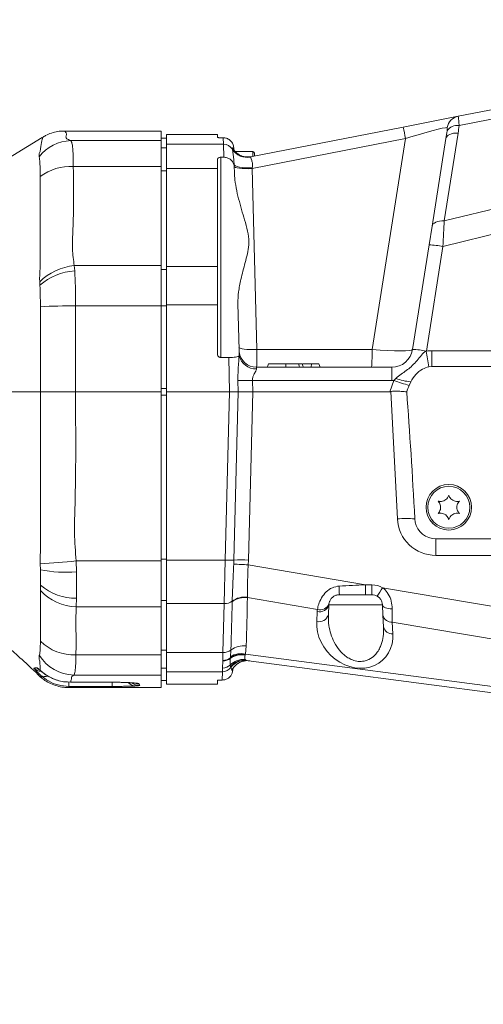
# Model space of a CAD drawing. Header units: millimetres. Extents: x 0 to 8410, y 0 to 5940.
# Tile 237 of 256: x 6042 to 6174, y 3633 to 3914. Entities that reach past the tile are written whole.
import ezdxf

# ---------------------------------------------------------------- set-up
doc = ezdxf.new("R2010")
doc.units = ezdxf.units.MM
doc.header["$LTSCALE"] = 10
doc.styles.add('SLDTEXTSTYLE0', font='TXT', dxfattribs={"width": 0.605})
doc.dimstyles.new('SLDDIMSTYLE0', dxfattribs={"dimtxt": 50, "dimasz": 50, "dimexe": 0, "dimexo": 0.0625, "dimgap": 12.5, "dimtad": 1, "dimtoh": 1, "dimdec": 1, "dimrnd": 1e-09, "dimzin": 12, "dimdsep": 46, "dimtxsty": 'SLDTEXTSTYLE0', "dimsah": 1, "dimcen": 0.09, "dimadec": 0, "dimazin": 0, "dimtfac": 1, "dimtofl": 0, "dimtmove": 0, "dimatfit": 3, "dimfxl": 0, "dimfrac": 2, "dimtolj": 1, "dimtzin": 12, "dimarcsym": 0})

# ---------------------------------------------------------------- blocks, each defined once
blk = doc.blocks.new('*D6')
at = {"color": 7, "linetype": 'Continuous', "lineweight": 0}
for p, q in [((5314.72, 3632.57), (5314.72, 4122.01)), ((6274.72, 3807.57), (6274.72, 4122.01)), ((6274.72, 4107.01), (5314.72, 4107.01))]:
    blk.add_line(p, q, dxfattribs=at)
for points in [[(5314.72, 4107.01), (5364.72, 4099.51), (5364.72, 4114.51)], [(6274.72, 4107.01), (6224.72, 4114.51), (6224.72, 4099.51)]]:
    blk.add_solid(points, dxfattribs=at)
at = {"color": 7, "linetype": 'Continuous', "lineweight": 0, "insert": (5737.44, 4171.46), "char_height": 50, "attachment_point": 1, "style": 'SLDTEXTSTYLE0'}
blk.add_mtext('960', dxfattribs=at)
blk = doc.blocks.new('*D7')
at = {"color": 7, "linetype": 'Continuous', "lineweight": 0}
for p, q in [((5133.77, 3809.88), (5133.77, 4222.01)), ((6409.72, 3869.07), (6409.72, 4222.01)), ((6409.72, 4207.01), (5133.77, 4207.01))]:
    blk.add_line(p, q, dxfattribs=at)
for points in [[(5133.77, 4207.01), (5183.77, 4199.51), (5183.77, 4214.51)], [(6409.72, 4207.01), (6359.72, 4214.51), (6359.72, 4199.51)]]:
    blk.add_solid(points, dxfattribs=at)
at = {"color": 7, "linetype": 'Continuous', "lineweight": 0, "insert": (5695.39, 4271.46), "char_height": 50, "attachment_point": 1, "style": 'SLDTEXTSTYLE0'}
blk.add_mtext('1276', dxfattribs=at)

msp = doc.modelspace()

# ---------------------------------------------------------------- linework, layer by layer
at = {"color": 7, "linetype": 'Continuous', "lineweight": 0}
for p, q in [((6166.981346, 3886.295455), (6255.847978, 3903.739565)), ((6151.302992, 3883.217866), (6166.981346, 3886.295455)), ((6082.224686, 3882.074759), (6054.652246, 3882.074759)), ((6082.224686, 3882.074759), (6082.224686, 3879.319217)), ((6107.736983, 3874.666059), (6151.302992, 3883.217866)), ((6048.235359, 3880.243769), (6021.451415, 3863.838693)), ((6083.724686, 3880.074759), (6082.224686, 3880.074759)), ((6082.224686, 3879.319217), (6082.224686, 3871.978523)), ((6098.224686, 3881.074759), (6083.724686, 3881.074759)), ((6083.724686, 3878.29573), (6083.724686, 3881.074759)), ((6098.224686, 3881.074759), (6098.224686, 3880.209601)), ((6099.224686, 3880.155631), (6099.901523, 3880.155631)), ((6159.543018, 3854.858993), (6163.518578, 3879.959692)), ((6083.724686, 3878.29573), (6083.724686, 3871.322753)), ((6102.861585, 3876.902406), (6102.721711, 3877.130493)), ((6102.898553, 3877.311977), (6102.920407, 3876.477424)), ((6098.224686, 3873.951385), (6098.224686, 3871.322753)), ((6099.224686, 3874.586385), (6100.031829, 3874.586385)), ((6108.324686, 3876.209759), (6103.316815, 3876.209759)), ((6107.922982, 3874.70257), (6106.678418, 3874.658473)), ((6108.824686, 3875.709759), (6108.824686, 3874.87957)), ((6082.224686, 3871.978523), (6082.224686, 3843.62496)), ((6083.724686, 3843.37245), (6083.724686, 3871.322753)), ((6098.224686, 3843.37245), (6098.224686, 3871.322753)), ((6103.023992, 3872.521663), (6103.042554, 3871.812797)), ((6103.042554, 3871.812797), (6103.081973, 3870.307446)), ((6158.696555, 3849.514634), (6159.543018, 3854.858993)), ((6153.964268, 3819.636153), (6158.696555, 3849.514634)), ((6082.224686, 3843.62496), (6082.224686, 3832.085271)), ((6083.724686, 3843.37245), (6083.724686, 3832.409746)), ((6098.224686, 3843.37245), (6098.224686, 3832.409746)), ((6082.224686, 3832.085271), (6082.224686, 3807.574759)), ((6083.724686, 3807.574759), (6083.724686, 3832.409746)), ((6098.224686, 3818.398705), (6098.224686, 3832.409746)), ((6104.064553, 3832.784233), (6104.413883, 3819.443875)), ((6099.224686, 3817.383954), (6101.470907, 3817.383954)), ((6104.451548, 3818.948467), (6104.413883, 3819.443875)), ((6104.43289, 3817.803237), (6104.487514, 3817.940457)), ((6104.487514, 3817.940457), (6104.451548, 3818.948467)), ((6109.412169, 3814.574759), (6148.038138, 3814.574759)), ((6125.248118, 3815.574759), (6122.622739, 3815.574759)), ((6125.248118, 3815.574759), (6124.884792, 3814.574759)), ((6125.257148, 3815.574759), (6124.893923, 3814.574759)), ((6125.257148, 3815.574759), (6125.248118, 3815.574759)), ((6127.229123, 3815.574759), (6125.257148, 3815.574759)), ((6127.229123, 3815.574759), (6127.593802, 3814.574759)), ((6158.584032, 3814.70587), (6159.473723, 3814.768388)), ((6159.473723, 3814.768388), (6177.546904, 3814.768388)), ((6153.017702, 3809.389679), (6153.457416, 3810.45654)), ((6023.5651, 3807.574759), (6047.670324, 3807.574759)), ((6057.700504, 3807.574759), (6082.224686, 3807.574759)), ((6082.224686, 3807.574759), (6082.224686, 3759.241519)), ((6101.727769, 3807.574759), (6083.724686, 3807.574759)), ((6083.724686, 3759.494777), (6083.724686, 3807.574759)), ((6101.727769, 3807.574759), (6104.205988, 3807.574759)), ((6104.205988, 3807.574759), (6108.336352, 3807.574759)), ((6147.499041, 3807.574759), (6108.336352, 3807.574759)), ((6154.751432, 3770.323921), (6154.626765, 3771.265405)), ((6160.6196, 3765.574759), (6188.844779, 3765.574759)), ((6082.224686, 3759.241519), (6082.224686, 3746.146102)), ((6083.724686, 3759.494777), (6083.724686, 3747.054132)), ((6083.724686, 3733.073365), (6083.724686, 3747.054132)), ((6140.582551, 3749.574759), (6133.07158, 3749.574759)), ((6142.377793, 3749.574759), (6140.582551, 3749.574759)), ((6082.224686, 3746.146102), (6082.224686, 3732.386737)), ((6130.075691, 3746.731767), (6129.927354, 3743.901313)), ((6145.532168, 3743.707656), (6145.373681, 3746.731767)), ((6145.705282, 3740.404452), (6145.532168, 3743.707656)), ((6083.724686, 3733.073365), (6083.724686, 3727.598255)), ((6082.224686, 3732.386737), (6082.224686, 3726.624027)), ((6261.954556, 3710.410343), (6106.475008, 3730.844718)), ((6083.724686, 3724.074759), (6083.724686, 3727.598255)), ((6102.617396, 3728.284262), (6102.649574, 3728.455489)), ((6102.6555, 3728.555713), (6102.642468, 3728.05805)), ((6047.242423, 3726.509484), (6047.847319, 3725.987763)), ((6054.850035, 3724.670965), (6056.248582, 3724.608668)), ((6056.2481, 3724.585778), (6068.224686, 3724.585778)), ((6082.224686, 3726.624027), (6082.224686, 3723.074759)), ((6082.224686, 3725.074759), (6083.724686, 3725.074759)), ((6098.224686, 3725.162025), (6098.224686, 3724.074759)), ((6099.645625, 3725.2225), (6099.224686, 3725.2225)), ((6055.684825, 3723.074759), (6082.224686, 3723.074759)), ((6083.724686, 3724.074759), (6098.224686, 3724.074759))]:
    msp.add_line(p, q, dxfattribs=at)
at = {"color": 8, "linetype": 'Continuous', "lineweight": 0}
for p, q in [((6223.547718, 3894.647248), (6167.294293, 3883.60496)), ((6056.37105, 3879.319217), (6082.224686, 3879.319217)), ((6099.950033, 3878.29573), (6099.901523, 3880.155631)), ((6151.970051, 3879.91851), (6108.165965, 3871.319969)), ((6142.422264, 3819.636153), (6151.970051, 3879.91851)), ((6166.988534, 3881.481295), (6163.012974, 3856.380595)), ((6082.224686, 3877.302314), (6083.724686, 3877.302314)), ((6083.724686, 3878.29573), (6099.950033, 3878.29573)), ((6100.031829, 3874.586385), (6099.950033, 3878.29573)), ((6102.506689, 3876.871034), (6102.507205, 3876.974068)), ((6099.224686, 3874.586385), (6099.224686, 3817.383954)), ((6107.736983, 3874.666059), (6107.717741, 3874.620908)), ((6108.324686, 3874.781423), (6108.324686, 3876.209759)), ((6057.091902, 3871.978523), (6082.224686, 3871.978523)), ((6098.224686, 3871.322753), (6083.724686, 3871.322753)), ((6108.165965, 3871.319969), (6109.519353, 3819.636153)), ((6083.724686, 3870.696266), (6082.224686, 3870.696266)), ((6163.012974, 3856.380595), (6195.033697, 3864.186521)), ((6187.91513, 3855.257961), (6162.647308, 3849.09824)), ((6162.647308, 3849.09824), (6157.915022, 3819.219758)), ((6057.363458, 3843.62496), (6057.474709, 3842.138339)), ((6057.363458, 3843.62496), (6082.224686, 3843.62496)), ((6083.724686, 3843.37245), (6098.224686, 3843.37245)), ((6082.224686, 3842.51059), (6083.724686, 3842.51059)), ((6047.543726, 3838.014963), (6047.486843, 3838.971239)), ((6057.742409, 3832.085271), (6057.700504, 3807.574759)), ((6057.742409, 3832.085271), (6082.224686, 3832.085271)), ((6083.724686, 3832.12487), (6082.224686, 3832.12487)), ((6098.224686, 3832.409746), (6083.724686, 3832.409746)), ((6101.727769, 3807.574759), (6101.470907, 3817.383954)), ((6109.519353, 3819.636153), (6142.422264, 3819.636153)), ((6159.473723, 3819.31308), (6177.546904, 3819.31308)), ((6159.473723, 3814.768388), (6159.473723, 3819.31308)), ((6109.412169, 3814.574759), (6109.437941, 3814.137348)), ((6148.038138, 3814.574759), (6148.038138, 3810.784103)), ((6104.205988, 3807.574759), (6104.121779, 3810.790566)), ((6108.252312, 3810.784103), (6108.336352, 3807.574759)), ((6148.038138, 3810.784103), (6108.252312, 3810.784103)), ((6147.499041, 3807.574759), (6148.674524, 3810.804373)), ((6148.674524, 3810.804373), (6149.222718, 3811.401758)), ((6082.224686, 3808.516807), (6083.724686, 3808.516807)), ((6083.724686, 3806.632712), (6082.224686, 3806.632712)), ((6100.468751, 3759.494777), (6101.727769, 3807.574759)), ((6102.947071, 3759.498655), (6104.205988, 3807.574759)), ((6108.336352, 3807.574759), (6107.077604, 3759.505117)), ((6149.634676, 3771.260744), (6147.729472, 3807.614203)), ((6160.6196, 3765.574759), (6160.6196, 3760.836439)), ((6047.696895, 3756.716564), (6047.638296, 3758.462004)), ((6057.864809, 3759.241519), (6082.224686, 3759.241519)), ((6057.864809, 3759.241519), (6057.970386, 3756.161947)), ((6082.224686, 3759.774511), (6083.724686, 3759.774511)), ((6083.724686, 3759.494777), (6100.468751, 3759.494777)), ((6100.194418, 3747.054132), (6100.468751, 3759.494777)), ((6102.903324, 3758.296245), (6102.947071, 3759.498655)), ((6107.077604, 3759.505117), (6107.008352, 3758.109033)), ((6187.431128, 3760.836439), (6160.6196, 3760.836439)), ((6107.008352, 3758.109033), (6140.582551, 3752.417751)), ((6047.683022, 3750.81851), (6047.72231, 3752.301525)), ((6140.582551, 3752.417751), (6142.377793, 3752.417751)), ((6140.582551, 3752.417751), (6140.582551, 3749.574759)), ((6142.377793, 3752.417751), (6142.377793, 3749.574759)), ((6145.399735, 3751.601173), (6199.580733, 3742.41676)), ((6058.017246, 3748.57476), (6057.945094, 3746.146102)), ((6083.724686, 3747.988636), (6082.224686, 3747.988636)), ((6100.194418, 3747.054132), (6083.724686, 3747.054132)), ((6099.828319, 3733.073365), (6100.194418, 3747.054132)), ((6102.467474, 3747.606252), (6102.471878, 3747.765163)), ((6106.824628, 3748.886742), (6106.827109, 3748.768379)), ((6126.803215, 3745.382159), (6106.827109, 3748.768379)), ((6057.945094, 3746.146102), (6082.224686, 3746.146102)), ((6126.592895, 3741.950553), (6126.741233, 3744.781007)), ((6145.373681, 3746.731767), (6130.075691, 3746.731767)), ((6215.723216, 3730.309014), (6148.189487, 3741.756896)), ((6148.189487, 3741.756896), (6148.3626, 3738.453692)), ((6082.224686, 3733.772904), (6083.724686, 3733.772904)), ((6083.724686, 3733.073365), (6099.828319, 3733.073365)), ((6099.778584, 3730.817963), (6099.828319, 3733.073365)), ((6101.991256, 3731.887334), (6102.117504, 3733.793976)), ((6106.497095, 3734.972408), (6106.232072, 3732.623714)), ((6057.835902, 3732.386737), (6082.224686, 3732.386737)), ((6099.730725, 3728.647612), (6099.775895, 3730.685164)), ((6099.775895, 3730.685164), (6099.778584, 3730.817963)), ((6101.943504, 3731.442044), (6101.956559, 3731.573726)), ((6101.956559, 3731.573726), (6101.991256, 3731.887334)), ((6106.16953, 3732.404382), (6106.146584, 3732.31535)), ((6106.155765, 3731.049322), (6106.475008, 3730.844718)), ((6106.232072, 3732.623714), (6106.16953, 3732.404382)), ((6106.232072, 3732.623714), (6236.190786, 3715.543493)), ((6047.897935, 3727.755185), (6047.663784, 3727.982705)), ((6083.724686, 3728.58577), (6082.224686, 3728.58577)), ((6099.707586, 3727.598255), (6083.724686, 3727.598255)), ((6099.645625, 3725.2225), (6099.707586, 3727.598255)), ((6099.707586, 3727.598255), (6099.730725, 3728.647612)), ((6102.006668, 3729.03764), (6101.889966, 3729.50341)), ((6102.119036, 3728.80729), (6102.006668, 3729.03764)), ((6102.450696, 3728.004865), (6102.630082, 3728.403135)), ((6047.847319, 3725.987763), (6047.785872, 3726.553912)), ((6055.8131, 3723.401957), (6055.8131, 3724.609786)), ((6056.2481, 3724.593924), (6068.224686, 3724.593924)), ((6056.2481, 3724.585798), (6056.2481, 3724.593924)), ((6057.237325, 3726.624027), (6082.224686, 3726.624027)), ((6068.224686, 3724.585881), (6068.224686, 3724.593924)), ((6068.224686, 3723.401957), (6068.224686, 3724.556382)), ((6055.8131, 3723.401957), (6055.684825, 3723.074759)), ((6068.224686, 3723.401957), (6055.8131, 3723.401957)), ((6075.826616, 3724.15843), (6076.09158, 3723.684626))]:
    msp.add_line(p, q, dxfattribs=at)
at = {"color": 8, "linetype": 'Continuous', "lineweight": 0, "flags": 128}
for points in [[(6163.518578, 3879.959692), (6163.631647, 3880.301362), (6163.856445, 3880.614867), (6164.186428, 3880.89108), (6164.611989, 3881.121959), (6165.120738, 3881.300782), (6165.697864, 3881.422344), (6166.326564, 3881.483104), (6166.988534, 3881.481295)], [(6108.20992, 3871.57448), (6107.212209, 3871.563141), (6106.246901, 3871.595379), (6105.352607, 3871.669902), (6104.5651, 3871.783732), (6103.915879, 3871.932313), (6103.430912, 3872.109704), (6103.129599, 3872.308809), (6103.023992, 3872.521663)], [(6108.165965, 3871.319969), (6107.175291, 3871.306162), (6106.21864, 3871.323793), (6105.333798, 3871.372168), (6104.555714, 3871.449375), (6103.91512, 3871.552364), (6103.437318, 3871.677069), (6103.141181, 3871.818563), (6103.038405, 3871.971257)], [(6159.543018, 3854.858993), (6159.656087, 3855.200663), (6159.880885, 3855.514168), (6160.210868, 3855.790381), (6160.636429, 3856.02126), (6161.145178, 3856.200083), (6161.722304, 3856.321644), (6162.351004, 3856.382405), (6163.012974, 3856.380595)], [(6109.519353, 3819.636153), (6108.528679, 3819.622345), (6107.572028, 3819.639977), (6106.687186, 3819.688351), (6105.909102, 3819.765558), (6105.268508, 3819.868547), (6104.790707, 3819.993252), (6104.494569, 3820.134746), (6104.391793, 3820.28744)], [(6148.170719, 3745.574753), (6147.623534, 3745.589845), (6147.101862, 3745.649359), (6146.623545, 3745.75126), (6146.204942, 3745.892064), (6145.860367, 3746.066955), (6145.601605, 3746.269951), (6145.437506, 3746.49411), (6145.373681, 3746.731767)]]:
    msp.add_lwpolyline(points, dxfattribs=at)
at = {"color": 7, "linetype": 'Continuous', "lineweight": 0, "flags": 128}
for points in [[(6112.842205, 3815.574759), (6112.732977, 3815.274739), (6112.623749, 3814.974719), (6112.478136, 3814.574759)], [(6117.794555, 3815.574759), (6117.794901, 3815.274728), (6117.795247, 3814.974697), (6117.795709, 3814.574759)], [(6121.424854, 3815.574759), (6121.49673, 3815.27474), (6121.568604, 3814.97472), (6121.664418, 3814.574759)], [(6122.447729, 3815.574759), (6122.556996, 3815.274752), (6122.666263, 3814.974744), (6122.811943, 3814.574759)], [(6047.240202, 3726.511611), (6046.952734, 3726.78807), (6046.791055, 3726.970728)]]:
    msp.add_lwpolyline(points, dxfattribs=at)
at = {"color": 7, "linetype": 'Continuous', "lineweight": 0}
for radius in [6.5, 6]:
    msp.add_circle((6164.324686, 3774.574759), radius, dxfattribs=at)
at = {"color": 8, "linetype": 'Continuous', "lineweight": 0}
for centre, radius, start, end in [((6167.756188, 3882.425355), 3.946904, 101.32163559, 170.43339786), ((5991.02958, 3849.096902), 163.865209, 10.84141128, 12.01839989), ((6166.644513, 3880.353273), 3.315974, 78.69950432, 147.83138526), ((6056.700227, 3867.524787), 11.799023, 91.59868221, 142.41775453), ((6099.952648, 3875.29408), 3.001651, 31.69263846, 90.04991564), ((6106.739954, 3879.515643), 4.991442, 211.99387461, 281.29687111), ((6106.776158, 3879.568051), 4.995269, 211.28450966, 281.08977853), ((6056.591664, 3856.68195), 15.30475, 88.12694825, 125.88135303), ((6158.658358, 3830.201618), 19.313054, 78.08023845, 89.88668164), ((6059.037512, 3827.264649), 16.445736, 95.84240626, 134.61588561), ((6058.904076, 3824.674896), 17.521841, 94.67917602, 130.41759002), ((6055.767003, 3689.706008), 142.392966, 89.20511498, 93.25729482), ((6109.196925, 3818.94711), 4.815797, 192.06560354, 272.86867544), ((6096.865036, 3818.499374), 45.571409, 355.05956094, 1.42939072), ((6153.926071, 3800.323137), 19.313054, 78.08023845, 89.88668164), ((6159.473723, 3808.31308), 11, 90, 98.16140115), ((6148.038138, 3820.784103), 10, 350.89506821, 351), ((6427.312724, 3857.165122), 272.062306, 188.02120235, 188.97853562), ((6106.281844, 3871.378592), 60.626519, 267.95817393, 271.86254136), ((6148.038138, 3820.784103), 10, 270, 273.64869063), ((6165.989374, 3856.587564), 48.947978, 249.28376899, 254.63249222), ((6154.192085, 3823.706553), 13.270365, 248.0083816, 266.82639128), ((6152.154012, 3746.321782), 25.06589, 84.33855502, 95.76845531), ((6160.6196, 3771.836439), 11, 183, 270), ((6042.359837, 3895.181562), 136.821415, 272.21097354, 276.50689037), ((6101.651032, 3795.851471), 36.375911, 268.13745864, 272.04182607), ((6102.184564, 3697.436304), 60.864184, 85.45425749, 89.32336372), ((6105.107136, 3698.910629), 60.626519, 88.13745864, 92.04182607), ((6054.699531, 3791.002231), 34.993484, 258.45645677, 275.36328743), ((6058.247294, 3760.415395), 14.272492, 222.25289813, 268.78675267), ((6057.791335, 3764.03361), 15.460501, 229.3622615, 270.83724445), ((6163.218603, 3751.520528), 30.20975, 178.93834153, 183.69289995), ((6142.377793, 3746.417751), 6, 59.7577542, 90), ((6121.928166, 3764.481371), 26.773384, 325.10881867, 331.24389486), ((6100.328925, 3750.626214), 3.574614, 267.84355022, 306.83354207), ((6106.11196, 3742.692719), 6.117605, 83.28676586, 126.56522505), ((6106.071685, 3742.801736), 6.131412, 82.9462274, 125.95212279), ((6127.583766, 3747.951252), 2.685051, 253.09997164, 339.98711774), ((6127.417454, 3747.45033), 2.753644, 255.78428652, 344.87358211), ((6132.73301, 3744.466991), 6, 171.22654994, 177), ((6127.269116, 3744.619876), 2.753644, 255.78428652, 344.87358211), ((6147.988639, 3744.268578), 2.519699, 192.86264163, 274.57194415), ((6148.161753, 3740.965373), 2.519699, 192.86264163, 274.57194415), ((6057.33995, 3746.083648), 13.705887, 225.25660497, 272.07371698), ((6099.964378, 3736.637504), 3.566736, 267.81383559, 307.13309215), ((6105.780069, 3728.909706), 6.104955, 83.25505463, 126.86511661), ((6057.558339, 3738.596944), 11.977219, 211.82643419, 268.46417473), ((6099.842804, 3733.975862), 3.291378, 268.83518334, 309.6609428), ((6099.853981, 3734.116831), 3.29973, 268.69071168, 309.58311081), ((6105.59978, 3725.92502), 5.154375, 83.80764075, 136.03307291), ((6105.090836, 3726.845467), 5.570837, 79.07562342, 124.39992215), ((6105.062689, 3726.918995), 5.595942, 78.59203797, 123.71541886), ((6105.01154, 3727.073129), 5.683193, 77.59845925, 122.10289493), ((6105.846882, 3725.969934), 4.915085, 82.65777603, 141.38083331), ((6106.141628, 3725.85725), 4.988385, 82.53575926, 143.7448819), ((6106.820322, 3725.758403), 4.998346, 100.66838319, 153.32813368), ((6048.533832, 3731.561931), 3.987288, 226.85906573, 261.02560728), ((6049.446617, 3731.561321), 3.987991, 224.87994663, 239.31866134), ((6099.710407, 3730.601993), 3.003739, 269.94618372, 323.30969039), ((6099.757251, 3731.732547), 3.085049, 269.50735819, 313.73363284), ((6049.064429, 3728.489131), 2.319435, 236.54813153, 290.56904508), ((6075.053583, 3726.720625), 3.20002, 225.90416506, 267.82775973), ((6076.08745, 3727.681973), 3.997349, 234.92439249, 270.0591913), ((6075.820012, 3728.157535), 3.99911, 254.48674982, 270.094621)]:
    msp.add_arc(centre, radius, start, end, dxfattribs=at)
at = {"color": 7, "linetype": 'Continuous', "lineweight": 0}
for centre, radius, start, end in [((6108.324686, 3875.709759), 0.5, 360, 90), ((6109.412169, 3819.574759), 5, 187.19567753, 270), ((6148.038138, 3820.574759), 6, 270, 351), ((6160.6196, 3771.574759), 6, 192.03288105, 270), ((6133.07158, 3746.574759), 3, 171.22654994, 177), ((6142.377793, 3746.574759), 3, 59.7577542, 90), ((6106.818954, 3725.762467), 4.994099, 82.51301074, 100.66159047)]:
    msp.add_arc(centre, radius, start, end, dxfattribs=at)
at = {"color": 8, "linetype": 'Continuous', "lineweight": 0}
for centre, major_axis, ratio, start_param, end_param in [((6151.237373, 3879.12865), (12.767852, 3.91868), 0.0405401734, 0.1368541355, 1.5009427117), ((6150.345666, 3873.498635), (8.77335, 35.822647), 0.3156906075, 4.9703607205, 5.0318316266), ((6149.864868, 3875.645976), (10.156119, 34.970474), 0.4244906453, 5.0014275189, 5.062898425), ((6108.07456, 3870.655989), (0.724201, 4.218484), 0.0052650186, 1.3522121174, 1.4136450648), ((6162.561087, 3848.344518), (0.74838, 14.59242), 0.0032554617, 4.764230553, 5.2957612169), ((6109.385983, 3820.574759), (-0.026198, 6), 0.0218137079, 3.1414974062, 4.5552141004), ((6141.963347, 3820.574759), (12.001551, -0.933268), 0.0748541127, 4.7564565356, 6.2772239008), ((6143.978713, 3752.574759), (66.318683, 2.957803), 0.000083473, 4.5462894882, 4.6611531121), ((6060.420722, 2230.279268), (70.547512, 2704.93099), 0.0011037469, 5.30179348, 5.307948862), ((6060.985006, 2233.792214), (69.982063, 2701.425502), 0.0029471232, 5.3016691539, 5.3078245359), ((6148.108266, 3751.874744), (-0.088571, 14.214733), 0.0018204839, 3.9203399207, 4.2532106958), ((6137.478, 3739.63006), (-7.979707, 8.720263), 0.8514652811, 0.6974130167, 3.9438729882)]:
    msp.add_ellipse(centre, major_axis=major_axis, ratio=ratio, start_param=start_param, end_param=end_param, dxfattribs=at)
at = {"color": 7, "linetype": 'Continuous', "lineweight": 0}
for centre, major_axis, ratio, start_param, end_param in [((6161.341384, 3845.867962), (-34.766912, -95.521306), 0.0491875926, 1.1761450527, 1.1969269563), ((6164.790039, 3855.343066), (17.471165, 47.737396), 0.0983433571, 3.1775693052, 3.2182103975), ((6149.724686, 3769.281556), (5.006843, -95.536255), 0.0522644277, 1.5888240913, 1.9803335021)]:
    msp.add_ellipse(centre, major_axis=major_axis, ratio=ratio, start_param=start_param, end_param=end_param, dxfattribs=at)
at = {"color": 8, "linetype": 'Continuous', "lineweight": 0}
for points, knots in [([(6166.981346, 3886.295455), (6166.984986, 3886.295059), (6167.015371, 3886.291761), (6167.078848, 3886.026555), (6167.177293, 3885.111298), (6167.255553, 3884.103722), (6167.294293, 3883.60496)], [0, 0, 0, 0, 0.0421604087, 0.3518642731, 0.679164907, 1, 1, 1, 1]), ([(6054.652246, 3881.999689), (6054.637097, 3882.019006), (6054.569179, 3882.105615), (6055.129683, 3881.577453), (6055.118845, 3880.838997), (6054.927729, 3880.394998), (6055.04913, 3879.892182), (6055.931257, 3879.509839), (6056.37105, 3879.319217)], [0, 0, 0, 0, 0.1252728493, 0.5616495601, 0.6714874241, 0.781685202, 0.891156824, 1, 1, 1, 1]), ([(6163.83759, 3882.118739), (6163.860171, 3882.292017), (6163.903406, 3882.623796), (6163.921373, 3882.94932), (6163.898838, 3883.060653), (6163.87589, 3883.08008), (6163.867397, 3883.080969), (6163.864173, 3883.081306)], [0, 0, 0, 0, 0.35573082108, 0.6811260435, 0.90143366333, 0.96257185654, 1, 1, 1, 1]), ([(6047.661536, 3876.240763), (6047.661536, 3876.240765), (6047.761655, 3877.282375), (6048.012451, 3878.953762), (6048.328571, 3880.254319), (6048.304052, 3880.173781), (6048.295478, 3880.145615)], [0, 0, 0, 0, 0.00000093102, 0.39405860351, 0.78808382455, 1, 1, 1, 1]), ([(6056.37105, 3879.319217), (6056.469329, 3879.180516), (6056.668521, 3878.899395), (6056.866281, 3877.837098), (6057.003712, 3876.303363), (6057.081101, 3874.361697), (6057.088375, 3872.756779), (6057.091902, 3871.978523)], [0, 0, 0, 0, 0.1977315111, 0.400765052, 0.6008542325, 0.8064463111, 1, 1, 1, 1]), ([(6103.023992, 3872.521663), (6102.995911, 3873.05278), (6102.933361, 3874.235859), (6102.730045, 3875.605011), (6102.565221, 3876.531628), (6102.524338, 3876.768692), (6102.506689, 3876.871034)], [0, 0, 0, 0, 0.2255024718, 0.5023137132, 0.7851465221, 1, 1, 1, 1]), ([(6102.507205, 3876.974068), (6102.51882, 3877.017274), (6102.541561, 3877.101875), (6102.561235, 3877.18149), (6102.570862, 3877.220446)], [0, 0, 0, 0, 0.5107018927, 1, 1, 1, 1]), ([(6102.570862, 3877.220446), (6102.573479, 3877.227835), (6102.580125, 3877.246597), (6102.603112, 3877.253997), (6102.641852, 3877.233052), (6102.684121, 3877.187896), (6102.712399, 3877.144713), (6102.721711, 3877.130493)], [0, 0, 0, 0, 0.1516184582, 0.3849692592, 0.6384161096, 0.880932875, 1, 1, 1, 1]), ([(6106.678418, 3874.658473), (6106.568288, 3874.651876), (6105.932475, 3874.613789), (6104.804694, 3875.037688), (6103.454937, 3875.892825), (6102.865554, 3876.777906), (6102.570862, 3877.220446)], [0, 0, 0, 0, 0.0652752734, 0.3768501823, 0.6884250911, 1, 1, 1, 1]), ([(6102.72171, 3877.130496), (6102.742557, 3877.096369), (6102.797544, 3877.006356), (6102.821602, 3876.913083), (6102.836539, 3876.855173)], [0, 0, 0, 0, 0.379133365, 1, 1, 1, 1]), ([(6047.349753, 3874.721007), (6047.318796, 3874.963237), (6047.256291, 3875.452322), (6047.484543, 3875.981851), (6047.661531, 3876.240757), (6047.661536, 3876.240763)], [0, 0, 0, 0, 0.4952673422, 0.9999878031, 1, 1, 1, 1]), ([(6047.621417, 3869.082355), (6047.62009, 3869.59183), (6047.616041, 3871.145463), (6047.568496, 3873.256842), (6047.421647, 3874.23978), (6047.349753, 3874.721007)], [0, 0, 0, 0, 0.1993908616, 0.6080381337, 1, 1, 1, 1]), ([(6107.717741, 3874.620908), (6107.742704, 3874.552378), (6107.801064, 3874.392163), (6108.049836, 3873.747956), (6108.305719, 3872.756524), (6108.240262, 3871.948864), (6108.20992, 3871.57448)], [0, 0, 0, 0, 0.2064096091, 0.4825612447, 0.7601451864, 1, 1, 1, 1]), ([(6057.091902, 3871.978523), (6057.141602, 3867.251953), (6057.207923, 3860.944618), (6056.966321, 3853.064012), (6056.698473, 3848.326853), (6057.142197, 3845.189425), (6057.363458, 3843.62496)], [0, 0, 0, 0, 0.499663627, 0.6667721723, 0.8338373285, 1, 1, 1, 1]), ([(6047.616516, 3842.875088), (6047.616516, 3842.875104), (6047.625034, 3849.111132), (6047.620618, 3857.836689), (6047.621239, 3866.568681), (6047.621417, 3869.082355)], [0, 0, 0, 0, 0.0000017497, 0.7121309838, 1, 1, 1, 1]), ([(6047.486843, 3838.971239), (6047.466186, 3840.280574), (6047.44553, 3841.589926), (6047.616514, 3842.875071), (6047.616516, 3842.875088)], [0, 0, 0, 0, 0.9999866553, 1, 1, 1, 1]), ([(6057.474709, 3842.138339), (6057.527038, 3841.217953), (6057.633129, 3839.351951), (6057.729097, 3835.96278), (6057.737638, 3833.474845), (6057.742409, 3832.085271)], [0, 0, 0, 0, 0.3005508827, 0.60934012, 1, 1, 1, 1]), ([(6047.676249, 3831.86893), (6047.674914, 3832.706103), (6047.671522, 3834.834153), (6047.591978, 3836.81399), (6047.543726, 3838.014963)], [0, 0, 0, 0, 0.3933986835, 1, 1, 1, 1]), ([(6047.670324, 3807.574759), (6047.670324, 3807.574779), (6047.671559, 3815.673141), (6047.673904, 3823.771046), (6047.676249, 3831.86893)], [0, 0, 0, 0, 0.00000246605, 1, 1, 1, 1]), ([(6104.121779, 3810.790566), (6104.116623, 3811.063336), (6104.092642, 3812.332112), (6104.177392, 3814.356283), (6104.358609, 3816.431399), (6104.414499, 3817.46358), (6104.43289, 3817.803237)], [0, 0, 0, 0, 0.1128044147, 0.5247045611, 0.8435957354, 1, 1, 1, 1]), ([(6149.222718, 3811.401758), (6149.719726, 3811.801654), (6151.130926, 3812.937117), (6153.799127, 3814.677192), (6155.724702, 3817.137262), (6157.100461, 3818.747507), (6157.766938, 3819.120426), (6157.91214, 3819.201673)], [0, 0, 0, 0, 0.1645967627, 0.4673543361, 0.8059186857, 0.9577165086, 1, 1, 1, 1]), ([(6109.437941, 3814.137348), (6109.416411, 3814.000463), (6109.382745, 3813.786425), (6109.093334, 3813.238667), (6108.687043, 3812.576492), (6108.351723, 3811.771801), (6108.245383, 3811.186666), (6108.250221, 3810.905614), (6108.252312, 3810.784103)], [0, 0, 0, 0, 0.1841458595, 0.2879360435, 0.5879567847, 0.8073593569, 0.9167136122, 1, 1, 1, 1]), ([(6047.674631, 3761.733434), (6047.674631, 3761.733454), (6047.673996, 3769.721941), (6047.672721, 3785.002498), (6047.671254, 3800.282981), (6047.670324, 3807.574739), (6047.670324, 3807.574759)], [0, 0, 0, 0, 0.0000012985, 0.5227948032, 0.999998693, 1, 1, 1, 1]), ([(6057.700504, 3807.574759), (6057.757873, 3799.518364), (6057.834392, 3788.772716), (6057.597936, 3775.34355), (6057.310911, 3767.281172), (6057.680331, 3761.91916), (6057.864809, 3759.241519)], [0, 0, 0, 0, 0.4998679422, 0.6667255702, 0.8335719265, 1, 1, 1, 1]), ([(6047.638296, 3758.462004), (6047.622294, 3759.552828), (6047.606291, 3760.643672), (6047.67463, 3761.733414), (6047.674631, 3761.733434)], [0, 0, 0, 0, 0.9999818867, 1, 1, 1, 1]), ([(6102.471878, 3747.765163), (6102.47724, 3747.936277), (6102.502995, 3748.758207), (6102.56153, 3750.406847), (6102.658653, 3752.836211), (6102.773533, 3755.491164), (6102.859672, 3757.352821), (6102.903324, 3758.296245)], [0, 0, 0, 0, 0.0602654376, 0.2894795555, 0.5246917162, 0.7591299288, 1, 1, 1, 1]), ([(6047.72231, 3752.301525), (6047.726165, 3752.595181), (6047.74413, 3753.963579), (6047.717673, 3755.505521), (6047.696895, 3756.716564)], [0, 0, 0, 0, 0.214598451, 1, 1, 1, 1]), ([(6057.970386, 3756.161947), (6057.993131, 3755.117841), (6058.03925, 3753.000753), (6058.044135, 3750.479868), (6058.024229, 3749.069511), (6058.017246, 3748.57476)], [0, 0, 0, 0, 0.3871534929, 0.7850141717, 1, 1, 1, 1]), ([(6107.008352, 3758.109033), (6107.007908, 3758.097807), (6106.975643, 3757.282324), (6106.917507, 3755.667429), (6106.853665, 3753.360285), (6106.818893, 3751.221479), (6106.815105, 3749.766605), (6106.822999, 3749.037226), (6106.824628, 3748.886742)], [0, 0, 0, 0, 0.003283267, 0.238504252, 0.4737288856, 0.7065977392, 0.9394658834, 1, 1, 1, 1]), ([(6047.695437, 3749.118744), (6047.695437, 3749.118759), (6047.667821, 3749.681139), (6047.675421, 3750.249832), (6047.683022, 3750.81851)], [0, 0, 0, 0, 0.0000266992, 1, 1, 1, 1]), ([(6126.803215, 3745.382159), (6126.903054, 3745.875976), (6127.116812, 3746.933244), (6127.901186, 3748.716402), (6129.204501, 3750.414469), (6130.957467, 3751.730177), (6132.34619, 3751.966579), (6133.014039, 3752.080266)], [0, 0, 0, 0, 0.1894996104, 0.4057209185, 0.615166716, 0.8149305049, 1, 1, 1, 1]), ([(6145.399735, 3751.601173), (6145.451099, 3751.564094), (6145.565201, 3751.481724), (6146.2087, 3750.968177), (6147.183536, 3749.786519), (6148.022931, 3747.720535), (6148.120571, 3746.302871), (6148.170719, 3745.574753)], [0, 0, 0, 0, 0.026903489, 0.0597642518, 0.3496325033, 0.6659690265, 1, 1, 1, 1]), ([(6047.691926, 3736.348815), (6047.693242, 3740.597568), (6047.694557, 3744.846335), (6047.695437, 3749.11873), (6047.695437, 3749.118744)], [0, 0, 0, 0, 0.9999966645, 1, 1, 1, 1]), ([(6057.945094, 3746.146102), (6057.884221, 3745.000727), (6057.762409, 3742.708724), (6057.908457, 3738.121533), (6057.864923, 3734.680564), (6057.835902, 3732.386737)], [0, 0, 0, 0, 0.24982001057, 0.49991329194, 1, 1, 1, 1]), ([(6129.927354, 3743.901313), (6129.923166, 3743.088023), (6129.914718, 3741.447228), (6130.39694, 3738.98877), (6131.262857, 3736.560049), (6132.561427, 3734.304853), (6134.063801, 3732.63392), (6135.522487, 3731.560673), (6136.857602, 3730.882133), (6138.448553, 3730.4769), (6140.115402, 3730.544144), (6141.797633, 3731.127795), (6143.144645, 3732.162788), (6144.168985, 3733.481551), (6144.993397, 3735.071901), (6145.573295, 3737.092327), (6145.753979, 3738.988542), (6145.715523, 3740.106694), (6145.705282, 3740.404452)], [0, 0, 0, 0, 0.0835613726, 0.1685830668, 0.2521821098, 0.3380066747, 0.4162295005, 0.455209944, 0.4956117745, 0.5425273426, 0.5896089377, 0.6340207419, 0.7000648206, 0.750634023, 0.8025535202, 0.8848325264, 0.9693314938, 1, 1, 1, 1]), ([(6047.3819, 3732.280783), (6047.393752, 3732.327088), (6047.501384, 3732.747618), (6047.624775, 3733.853638), (6047.676271, 3735.3288), (6047.686963, 3736.104296), (6047.686963, 3736.104309)], [0, 0, 0, 0, 0.061583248, 0.5592832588, 0.9999920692, 1, 1, 1, 1]), ([(6047.686963, 3736.104309), (6047.686964, 3736.104323), (6047.690254, 3736.183911), (6047.69109, 3736.26637), (6047.691926, 3736.348815)], [0, 0, 0, 0, 0.0001698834, 1, 1, 1, 1]), ([(6047.541802, 3730.651881), (6047.541799, 3730.651888), (6047.397746, 3730.933759), (6047.236894, 3731.489794), (6047.333308, 3732.015717), (6047.3819, 3732.280783)], [0, 0, 0, 0, 0.0000107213, 0.4960032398, 1, 1, 1, 1]), ([(6047.663784, 3727.982705), (6047.61542, 3728.789798), (6047.567056, 3729.596892), (6047.541802, 3730.651879), (6047.541802, 3730.651881)], [0, 0, 0, 0, 0.99999754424, 1, 1, 1, 1]), ([(6057.835902, 3732.386737), (6057.824487, 3731.665183), (6057.801346, 3730.202338), (6057.694809, 3728.549681), (6057.536107, 3727.338028), (6057.37184, 3726.802604), (6057.259614, 3726.653617), (6057.237325, 3726.624027)], [0, 0, 0, 0, 0.23314338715, 0.47266386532, 0.7038386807, 0.94118074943, 1, 1, 1, 1]), ([(6101.889966, 3729.50341), (6101.87673, 3729.742966), (6101.849867, 3730.229174), (6101.911989, 3731.033841), (6101.943504, 3731.442044)], [0, 0, 0, 0, 0.4927046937, 1, 1, 1, 1]), ([(6106.146584, 3732.31535), (6106.109181, 3732.138473), (6105.988905, 3731.569684), (6106.087696, 3731.2616), (6106.155765, 3731.049322)], [0, 0, 0, 0, 0.3109725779, 1, 1, 1, 1]), ([(6045.807343, 3728.65251), (6045.972852, 3728.67174), (6046.224671, 3728.700998), (6046.519668, 3728.735481), (6046.620779, 3728.7473)], [0, 0, 0, 0, 0.6572504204, 1, 1, 1, 1]), ([(6047.785872, 3726.553912), (6047.363221, 3726.960829), (6046.579669, 3727.715212), (6045.853155, 3728.487216), (6045.822608, 3728.597433), (6045.807343, 3728.65251)], [0, 0, 0, 0, 0.3694372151, 0.6848993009, 1, 1, 1, 1]), ([(6046.620779, 3728.7473), (6046.730598, 3728.698565), (6046.917147, 3728.61578), (6047.446186, 3728.167206), (6047.663784, 3727.982705)], [0, 0, 0, 0, 0.5886922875, 1, 1, 1, 1]), ([(6102.353841, 3728.002062), (6102.317202, 3728.15017), (6102.256156, 3728.396937), (6102.1582, 3728.690086), (6102.119036, 3728.80729)], [0, 0, 0, 0, 0.6001912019, 1, 1, 1, 1]), ([(6102.450696, 3728.004865), (6102.420649, 3727.981561), (6102.375167, 3727.946286), (6102.359244, 3727.987929), (6102.353841, 3728.002062)], [0, 0, 0, 0, 0.6606187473, 1, 1, 1, 1]), ([(6102.617396, 3728.284262), (6102.603748, 3728.248952), (6102.575324, 3728.175412), (6102.516908, 3728.082318), (6102.46857, 3728.025773), (6102.450696, 3728.004865)], [0, 0, 0, 0, 0.3679229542, 0.7662834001, 1, 1, 1, 1]), ([(6047.236046, 3726.604433), (6047.245477, 3726.547138), (6047.256916, 3726.477637), (6047.251196, 3726.512388), (6047.250192, 3726.518491)], [0, 0, 0, 0, 0.8243707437, 1, 1, 1, 1]), ([(6055.8131, 3723.401957), (6054.78342, 3723.481295), (6052.737091, 3723.638965), (6049.910521, 3724.821062), (6048.481969, 3725.98618), (6047.785872, 3726.553912)], [0, 0, 0, 0, 0.3418013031, 0.6792767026, 1, 1, 1, 1]), ([(6057.237325, 3726.624027), (6057.024116, 3726.491896), (6056.596583, 3726.226943), (6056.588858, 3725.854132), (6056.534376, 3725.264738), (6056.370827, 3724.881501), (6056.2481, 3724.593924)], [0, 0, 0, 0, 0.1657237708, 0.3323144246, 0.49897467, 1, 1, 1, 1]), ([(6068.224686, 3724.593924), (6068.768711, 3724.591697), (6070.165055, 3724.585979), (6072.292355, 3724.529298), (6074.231055, 3724.424175), (6075.527507, 3724.29291), (6075.728992, 3724.202322), (6075.826616, 3724.15843)], [0, 0, 0, 0, 0.13946519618, 0.35796390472, 0.57632629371, 0.79471995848, 1, 1, 1, 1]), ([(6074.93229, 3723.522904), (6074.775714, 3723.514732), (6074.115178, 3723.480257), (6072.793484, 3723.442974), (6070.654512, 3723.409243), (6069.176959, 3723.404813), (6068.224686, 3723.401957)], [0, 0, 0, 0, 0.1066872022, 0.4500728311, 0.6455758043, 1, 1, 1, 1]), ([(6076.09158, 3723.684626), (6076.031889, 3723.648628), (6075.932421, 3723.588641), (6075.217994, 3723.541683), (6074.93229, 3723.522904)], [0, 0, 0, 0, 0.6000929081, 1, 1, 1, 1])]:
    msp.add_open_spline(points, degree=3, knots=knots, dxfattribs=at)
at = {"color": 7, "linetype": 'Continuous', "lineweight": 0}
for points, knots in [([(6054.655816, 3882.060234), (6054.581037, 3882.065191), (6053.906301, 3882.10992), (6052.618452, 3881.941144), (6050.848759, 3881.515223), (6049.366676, 3880.933947), (6048.555325, 3880.402425), (6048.257324, 3880.207202)], [0, 0, 0, 0, 0.0332489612, 0.3000074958, 0.5701157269, 0.8421077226, 1, 1, 1, 1]), ([(6099.224686, 3880.155631), (6099.120296, 3880.156156), (6098.911664, 3880.157204), (6098.631384, 3880.165254), (6098.406639, 3880.177229), (6098.253847, 3880.192609), (6098.234402, 3880.203939), (6098.224686, 3880.209601)], [0, 0, 0, 0, 0.1886681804, 0.3770650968, 0.5727719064, 0.7865198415, 1, 1, 1, 1]), ([(6102.898553, 3877.311977), (6102.85054, 3877.669117), (6102.754334, 3878.384747), (6102.098356, 3879.322273), (6101.181369, 3879.942869), (6100.396918, 3880.143466), (6099.982212, 3880.15365), (6099.901523, 3880.155631)], [0, 0, 0, 0, 0.2573900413, 0.515752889, 0.7469749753, 0.9507692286, 1, 1, 1, 1]), ([(6106.678981, 3874.650409), (6106.477769, 3874.656011), (6105.846599, 3874.673584), (6104.933688, 3875.0006), (6104.10381, 3875.485626), (6103.586576, 3875.919234), (6103.254717, 3876.266271), (6103.04065, 3876.536983), (6102.905185, 3876.736054), (6102.838044, 3876.856501), (6102.840578, 3876.851175), (6102.841681, 3876.848857)], [0, 0, 0, 0, 0.09535211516, 0.29910464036, 0.45043936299, 0.54964293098, 0.63116131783, 0.71248156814, 0.79456861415, 0.9105527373, 1, 1, 1, 1]), ([(6098.224686, 3873.951385), (6098.236019, 3874.026216), (6098.258691, 3874.175934), (6098.437442, 3874.36883), (6098.699353, 3874.508865), (6098.978833, 3874.57741), (6099.157927, 3874.583948), (6099.224686, 3874.586385)], [0, 0, 0, 0, 0.22166517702, 0.44349439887, 0.66107764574, 0.87366234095, 1, 1, 1, 1]), ([(6100.031829, 3874.586385), (6100.364642, 3874.55684), (6101.030193, 3874.497759), (6101.918499, 3874.036125), (6102.596889, 3873.348306), (6102.971298, 3872.565183), (6103.021839, 3872.031527), (6103.042554, 3871.812797)], [0, 0, 0, 0, 0.2108355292, 0.421623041, 0.6337765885, 0.8498957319, 1, 1, 1, 1]), ([(6104.064553, 3832.784233), (6104.105368, 3833.878892), (6104.188025, 3836.095783), (6105.007953, 3840.002142), (6105.960598, 3843.650379), (6106.825166, 3846.962286), (6107.337519, 3849.708592), (6107.142372, 3852.765131), (6105.980813, 3856.8559), (6104.719149, 3860.951317), (6103.731379, 3865.023711), (6103.22696, 3867.829274), (6103.12467, 3869.577657), (6103.081973, 3870.307446)], [0, 0, 0, 0, 0.1000222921, 0.2025640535, 0.3337275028, 0.4005520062, 0.4671973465, 0.545447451, 0.6277446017, 0.7831224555, 0.863001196, 0.9428156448, 1, 1, 1, 1]), ([(6099.224686, 3817.383954), (6099.113564, 3817.394922), (6098.891344, 3817.416854), (6098.594702, 3817.587576), (6098.368518, 3817.83956), (6098.24352, 3818.125647), (6098.230206, 3818.318686), (6098.224686, 3818.398705)], [0, 0, 0, 0, 0.2104846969, 0.4209196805, 0.6327838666, 0.8477812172, 1, 1, 1, 1]), ([(6104.43289, 3817.803237), (6104.394215, 3817.763768), (6104.292704, 3817.660174), (6103.836847, 3817.530338), (6103.058645, 3817.433626), (6102.221793, 3817.389795), (6101.679382, 3817.385576), (6101.470907, 3817.383954)], [0, 0, 0, 0, 0.1491690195, 0.3915256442, 0.6264816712, 0.8564384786, 1, 1, 1, 1]), ([(6117.794555, 3815.574759), (6117.013452, 3815.574759), (6115.705902, 3815.574759), (6114.222908, 3815.574759), (6113.329911, 3815.574759), (6112.900972, 3815.574759), (6112.860845, 3815.574759), (6112.842205, 3815.574759)], [0, 0, 0, 0, 0.3345278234, 0.5599915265, 0.7129421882, 0.8666544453, 1, 1, 1, 1]), ([(6121.424854, 3815.574759), (6120.96604, 3815.574759), (6120.233992, 3815.574759), (6118.957367, 3815.574759), (6118.211314, 3815.574759), (6117.794555, 3815.574759)], [0, 0, 0, 0, 0.4256714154, 0.6791695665, 1, 1, 1, 1]), ([(6122.447729, 3815.574759), (6122.405332, 3815.574759), (6122.32481, 3815.574759), (6121.816829, 3815.574759), (6121.492571, 3815.574759), (6121.424854, 3815.574759)], [0, 0, 0, 0, 0.4680361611, 0.8889071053, 1, 1, 1, 1]), ([(6153.457416, 3810.45654), (6153.905758, 3811.181561), (6154.787608, 3812.607616), (6156.613513, 3814.106658), (6157.994266, 3814.526529), (6158.584032, 3814.70587)], [0, 0, 0, 0, 0.3720446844, 0.7317793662, 1, 1, 1, 1]), ([(6047.670324, 3807.574759), (6048.521464, 3807.574759), (6050.223779, 3807.574759), (6053.843594, 3807.574759), (6056.444517, 3807.574759), (6057.700504, 3807.574759)], [0, 0, 0, 0, 0.3408387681, 0.6816909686, 1, 1, 1, 1]), ([(6152.311278, 3807.562683), (6152.100623, 3807.577915), (6151.628711, 3807.612039), (6150.420437, 3807.69971), (6149.022689, 3807.829521), (6148.0992, 3807.675762), (6147.729472, 3807.614203)], [0, 0, 0, 0, 0.23047111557, 0.51630436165, 0.80634768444, 1, 1, 1, 1]), ([(6164.324686, 3778.074759), (6164.221889, 3777.805289), (6164.043781, 3777.3384), (6163.495491, 3776.766234), (6162.888694, 3776.407638), (6162.222591, 3776.236229), (6161.68502, 3776.238465), (6161.389575, 3776.3036), (6161.293597, 3776.324759)], [0, 0, 0, 0, 0.2355677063, 0.4081497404, 0.5811459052, 0.7450755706, 0.9171862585, 1, 1, 1, 1]), ([(6167.355775, 3776.324759), (6167.071009, 3776.279049), (6166.577616, 3776.199851), (6165.807961, 3776.388601), (6165.194009, 3776.734805), (6164.712513, 3777.225963), (6164.445665, 3777.692631), (6164.35435, 3777.981061), (6164.324686, 3778.074759)], [0, 0, 0, 0, 0.235567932, 0.4081499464, 0.5811460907, 0.7450757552, 0.9171864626, 1, 1, 1, 1]), ([(6161.293597, 3776.324759), (6161.475556, 3776.101015), (6161.79083, 3775.71334), (6162.012208, 3774.952448), (6162.019377, 3774.247645), (6161.834783, 3773.585072), (6161.564061, 3773.120619), (6161.359921, 3772.897311), (6161.293597, 3772.824759)], [0, 0, 0, 0, 0.2355529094, 0.4081362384, 0.5811337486, 0.74506347, 0.9171728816, 1, 1, 1, 1]), ([(6167.355775, 3772.824759), (6167.173817, 3773.048503), (6166.858542, 3773.436179), (6166.637165, 3774.19707), (6166.629995, 3774.901874), (6166.81459, 3775.564446), (6167.085311, 3776.0289), (6167.289452, 3776.252208), (6167.355775, 3776.324759)], [0, 0, 0, 0, 0.2355529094, 0.4081362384, 0.5811337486, 0.74506347, 0.9171728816, 1, 1, 1, 1]), ([(6161.293597, 3772.824759), (6161.578364, 3772.870469), (6162.071757, 3772.949668), (6162.841412, 3772.760917), (6163.455363, 3772.414713), (6163.936859, 3771.923555), (6164.203708, 3771.456888), (6164.295022, 3771.168458), (6164.324686, 3771.074759)], [0, 0, 0, 0, 0.235567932, 0.4081499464, 0.5811460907, 0.7450757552, 0.9171864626, 1, 1, 1, 1]), ([(6164.324686, 3771.074759), (6164.427483, 3771.344229), (6164.605592, 3771.811119), (6165.153882, 3772.383285), (6165.760679, 3772.74188), (6166.426782, 3772.913289), (6166.964352, 3772.911053), (6167.259798, 3772.845919), (6167.355775, 3772.824759)], [0, 0, 0, 0, 0.2355677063, 0.4081497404, 0.5811459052, 0.7450755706, 0.9171862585, 1, 1, 1, 1]), ([(6133.07158, 3749.574759), (6132.744673, 3749.543821), (6132.126468, 3749.485314), (6131.547675, 3749.174509), (6131.0323, 3748.803425), (6130.561498, 3748.292474), (6130.222836, 3747.602901), (6130.145139, 3747.221244), (6130.106683, 3747.032343)], [0, 0, 0, 0, 0.1757897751, 0.3324320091, 0.3584566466, 0.5547670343, 0.7796314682, 1, 1, 1, 1]), ([(6145.373681, 3746.731767), (6145.338667, 3747.016045), (6145.27219, 3747.555774), (6144.797444, 3748.43229), (6144.272196, 3748.931928), (6143.946223, 3749.131323), (6143.888764, 3749.16647)], [0, 0, 0, 0, 0.34085707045, 0.6471498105, 0.93780299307, 1, 1, 1, 1]), ([(6037.73834, 3735.343555), (6038.888916, 3734.300251), (6040.601238, 3732.747575), (6042.751425, 3730.778452), (6044.465886, 3729.20554), (6045.947632, 3727.839859), (6046.944661, 3726.911542), (6047.070844, 3726.775669), (6047.12062, 3726.722071)], [0, 0, 0, 0, 0.2841853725, 0.4229328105, 0.5614917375, 0.7601614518, 0.9053900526, 1, 1, 1, 1]), ([(6102.631913, 3728.40596), (6102.633421, 3728.409152), (6102.644295, 3728.432159), (6102.714535, 3728.559638), (6102.89529, 3728.831964), (6103.211641, 3729.214899), (6103.677997, 3729.659664), (6104.327133, 3730.113611), (6105.093993, 3730.489062), (6105.653498, 3730.599599), (6105.903001, 3730.648892)], [0, 0, 0, 0, 0.0236405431, 0.1704133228, 0.3044212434, 0.4231934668, 0.5373850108, 0.6909328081, 0.8621759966, 1, 1, 1, 1]), ([(6047.423942, 3728.14773), (6047.421223, 3728.149647), (6047.408063, 3728.158927), (6047.551313, 3728.049087), (6047.721501, 3727.910252), (6047.877498, 3727.77215), (6047.893783, 3727.757732)], [0, 0, 0, 0, 0.0956466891, 0.4629021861, 0.9439295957, 1, 1, 1, 1]), ([(6047.663784, 3727.982705), (6047.841591, 3727.824948), (6048.553654, 3727.193183), (6050.288124, 3726.000627), (6053.067781, 3724.835601), (6055.178525, 3724.675202), (6056.2481, 3724.593924)], [0, 0, 0, 0, 0.09279128, 0.3716001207, 0.6815717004, 1, 1, 1, 1]), ([(6047.899213, 3727.756629), (6047.925989, 3727.732655), (6048.16671, 3727.517125), (6048.846502, 3726.995129), (6049.595965, 3726.460325), (6050.119255, 3726.204801), (6050.218145, 3726.156512)], [0, 0, 0, 0, 0.0502124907, 0.4514206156, 0.8963306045, 1, 1, 1, 1]), ([(6099.645625, 3725.2225), (6099.958797, 3725.250503), (6100.584771, 3725.306476), (6101.42448, 3725.737132), (6102.093843, 3726.375536), (6102.541711, 3727.182447), (6102.609112, 3727.768175), (6102.642468, 3728.05805)], [0, 0, 0, 0, 0.1905382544, 0.38085083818, 0.57732546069, 0.79082025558, 1, 1, 1, 1]), ([(6047.861935, 3726.011727), (6048.230818, 3725.70293), (6049.070925, 3724.999663), (6050.619932, 3724.147639), (6052.408144, 3723.483183), (6054.133961, 3723.119813), (6055.224621, 3723.105116), (6055.685872, 3723.098901)], [0, 0, 0, 0, 0.1688464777, 0.3845375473, 0.6171207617, 0.8380766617, 1, 1, 1, 1]), ([(6050.376106, 3726.077505), (6050.701314, 3725.904606), (6051.510456, 3725.474424), (6053.000898, 3724.997294), (6054.187055, 3724.698675), (6054.824354, 3724.672038), (6054.850035, 3724.670965)], [0, 0, 0, 0, 0.24268553, 0.6038183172, 0.9840352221, 1, 1, 1, 1]), ([(6068.224628, 3724.584003), (6068.60347, 3724.583633), (6069.480553, 3724.582774), (6070.811852, 3724.558842), (6072.140834, 3724.518069), (6073.278563, 3724.463514), (6074.123641, 3724.402695), (6074.591917, 3724.357568), (6074.795893, 3724.323893), (6074.760176, 3724.331406), (6074.755415, 3724.332407)], [0, 0, 0, 0, 0.123207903, 0.2852476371, 0.4470226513, 0.6067519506, 0.7643585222, 0.8893430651, 0.9852492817, 1, 1, 1, 1]), ([(6098.224686, 3725.162025), (6098.23753, 3725.169329), (6098.263242, 3725.183952), (6098.466364, 3725.203342), (6098.758306, 3725.216884), (6099.031178, 3725.222066), (6099.184816, 3725.222411), (6099.224686, 3725.2225)], [0, 0, 0, 0, 0.2446485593, 0.4897762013, 0.7199934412, 0.9273349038, 1, 1, 1, 1])]:
    msp.add_open_spline(points, degree=3, knots=knots, dxfattribs=at)

# ---------------------------------------------------------------- dimensions: what is measured, and where the dimension line sits
for base, p1, p2, picture, middle in [((5133.773073, 4207.006598), (6409.724686, 3869.074759), (5133.773073, 3809.87871), '*D7', (5771.74888, 4207.006598)), ((5314.724686, 4107.006598), (6274.724686, 3807.574759), (5314.724686, 3632.574759), '*D6', (5794.724686, 4107.006598))]:
    dim = msp.add_linear_dim(base=base, p1=p1, p2=p2, dimstyle='SLDDIMSTYLE0', dxfattribs=at)
    dim.commit()
    dim.dimension.update_dxf_attribs({"geometry": picture, "text_midpoint": middle, "dimtype": 160})

doc.saveas('drawing.dxf')
